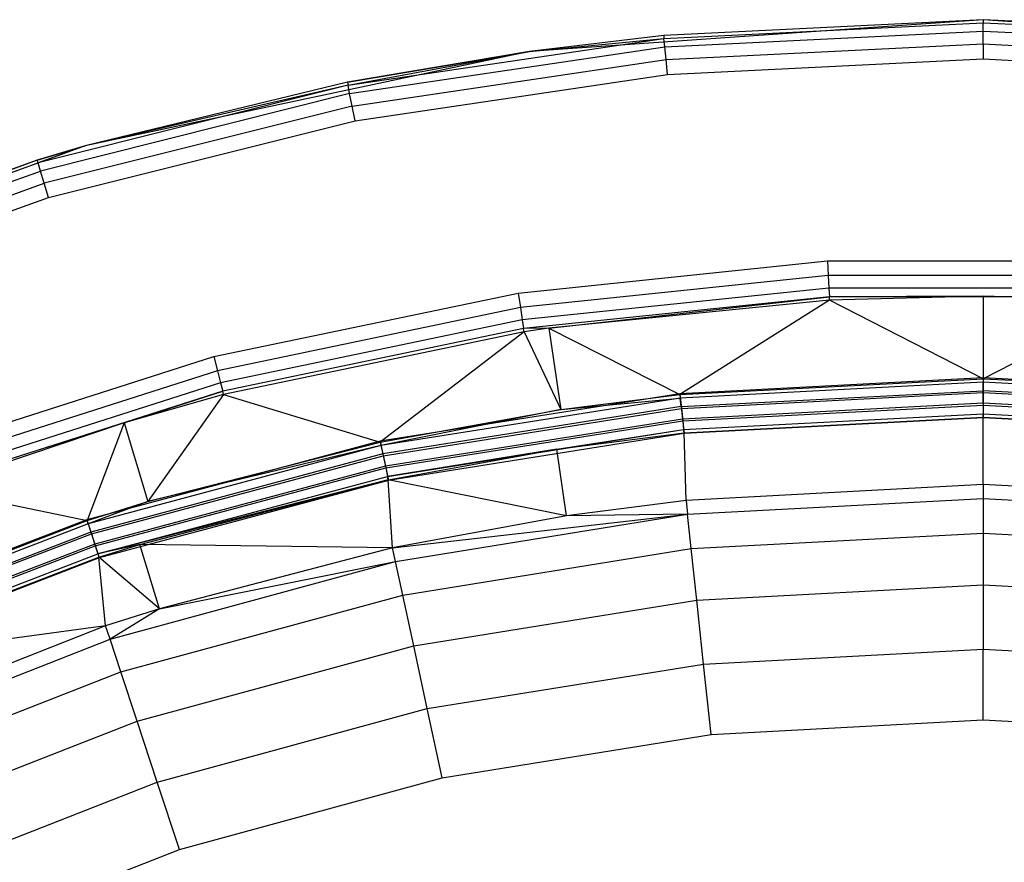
# Model space of a CAD drawing. Extents: x 0.04 to 8.34, y -4.15 to 4.15.
# Tile 22 of 34: x 2.96 to 4.22, y 3.08 to 4.15. Entities that reach past the tile are written whole.
import ezdxf

# ---------------------------------------------------------------- set-up
doc = ezdxf.new("R2010")
doc.units = 0
doc.header["$LTSCALE"] = 2.54
doc.layers.get('0').update_dxf_attribs({"color": 13, "linetype": 'CONTINUOUS'})

# ---------------------------------------------------------------- blocks, each defined once
blk = doc.blocks.new('MONOO_STL')
at = {"color": 0}
for p, q in [((4.1914, 4.15, 4.3853), (3.6138, 4.1096, 4.3853)), ((4.1914, 4.15, 4.3853), (3.6138, 4.1096, 4.3853)), ((4.1914, 4.15, 4.3853), (3.7846, 4.13, 4.3353)), ((4.1914, 4.15, 4.3353), (3.7846, 4.13, 4.3353)), ((4.1914, 4.15, 4.3853), (3.7846, 4.13, 4.3353)), ((4.1914, 4.15, 4.3353), (3.7846, 4.13, 4.3353)), ((3.785, 4.1262, 4.3162), (4.1914, 4.1462, 4.3162)), ((3.785, 4.1262, 4.3162), (4.1914, 4.1462, 4.3162)), ((4.7689, 4.1096, 4.3853), (4.1914, 4.15, 4.3853)), ((4.5981, 4.13, 4.3353), (4.1914, 4.15, 4.3853)), ((4.7689, 4.1096, 4.3853), (4.1914, 4.15, 4.3853)), ((4.5981, 4.13, 4.3353), (4.1914, 4.15, 4.3853)), ((4.5981, 4.13, 4.3353), (4.1914, 4.15, 4.3353)), ((4.1914, 4.15, 4.3353), (4.1914, 4.15, 4.3853)), ((4.1914, 4.15, 4.3353), (4.1914, 4.15, 4.3853)), ((4.1914, 4.15, 4.3353), (4.1914, 4.1462, 4.3162)), ((4.5981, 4.13, 4.3353), (4.1914, 4.15, 4.3353)), ((4.1914, 4.15, 4.3353), (4.1914, 4.1462, 4.3162)), ((4.1914, 4.1354, 4.2999), (4.1914, 4.1462, 4.3162)), ((4.1914, 4.1462, 4.3162), (4.5978, 4.1262, 4.3162)), ((4.1914, 4.1354, 4.2999), (4.1914, 4.1462, 4.3162)), ((4.1914, 4.1462, 4.3162), (4.5978, 4.1262, 4.3162)), ((3.3825, 4.0665, 4.3162), (3.785, 4.1262, 4.3162)), ((3.3825, 4.0665, 4.3162), (3.785, 4.1262, 4.3162)), ((3.7846, 4.13, 4.3353), (3.6138, 4.1096, 4.3853)), ((3.7846, 4.13, 4.3353), (3.6138, 4.1096, 4.3353)), ((3.7846, 4.13, 4.3353), (3.6138, 4.1096, 4.3853)), ((3.7846, 4.13, 4.3353), (3.6138, 4.1096, 4.3353)), ((3.6138, 4.1096, 4.3353), (3.785, 4.1262, 4.3162)), ((3.6138, 4.1096, 4.3353), (3.785, 4.1262, 4.3162)), ((3.7846, 4.13, 4.3353), (3.785, 4.1262, 4.3162)), ((3.7846, 4.13, 4.3353), (3.785, 4.1262, 4.3162)), ((3.786, 4.1154, 4.2999), (3.785, 4.1262, 4.3162)), ((3.786, 4.1154, 4.2999), (3.785, 4.1262, 4.3162)), ((3.786, 4.1154, 4.2999), (4.1914, 4.1354, 4.2999)), ((3.786, 4.1154, 4.2999), (4.1914, 4.1354, 4.2999)), ((4.1914, 4.1354, 4.2999), (4.5967, 4.1154, 4.2999)), ((4.1914, 4.1191, 4.2891), (4.1914, 4.1354, 4.2999)), ((4.1914, 4.1191, 4.2891), (4.1914, 4.1354, 4.2999)), ((4.1914, 4.1354, 4.2999), (4.5967, 4.1154, 4.2999)), ((3.3846, 4.0559, 4.2999), (3.786, 4.1154, 4.2999)), ((3.3846, 4.0559, 4.2999), (3.786, 4.1154, 4.2999)), ((3.7876, 4.0993, 4.2891), (3.786, 4.1154, 4.2999)), ((3.7876, 4.0993, 4.2891), (3.786, 4.1154, 4.2999)), ((3.7876, 4.0993, 4.2891), (4.1914, 4.1191, 4.2891)), ((3.7876, 4.0993, 4.2891), (4.1914, 4.1191, 4.2891)), ((4.1914, 4.1191, 4.2891), (4.1914, 4.1, 4.2853)), ((4.1914, 4.1191, 4.2891), (4.5951, 4.0993, 4.2891)), ((4.1914, 4.1191, 4.2891), (4.1914, 4.1, 4.2853)), ((4.1914, 4.1191, 4.2891), (4.5951, 4.0993, 4.2891)), ((3.6138, 4.1096, 4.3853), (3.0475, 3.9892, 4.3853)), ((3.6138, 4.1096, 4.3853), (3.0475, 3.9892, 4.3853)), ((3.6138, 4.1096, 4.3353), (3.3817, 4.0703, 4.3353)), ((3.3817, 4.0703, 4.3353), (3.6138, 4.1096, 4.3853)), ((3.3817, 4.0703, 4.3353), (3.6138, 4.1096, 4.3853)), ((3.6138, 4.1096, 4.3353), (3.3817, 4.0703, 4.3353)), ((3.3825, 4.0665, 4.3162), (3.6138, 4.1096, 4.3353)), ((3.3825, 4.0665, 4.3162), (3.6138, 4.1096, 4.3353)), ((3.6138, 4.1096, 4.3353), (3.6138, 4.1096, 4.3853)), ((3.6138, 4.1096, 4.3353), (3.6138, 4.1096, 4.3853)), ((3.3878, 4.04, 4.2891), (3.7876, 4.0993, 4.2891)), ((3.3878, 4.04, 4.2891), (3.7876, 4.0993, 4.2891)), ((3.7895, 4.0803, 4.2853), (3.7876, 4.0993, 4.2891)), ((3.7895, 4.0803, 4.2853), (3.7876, 4.0993, 4.2891)), ((3.7895, 4.0803, 4.2853), (4.1914, 4.1, 4.2853)), ((3.7895, 4.0803, 4.2853), (4.1914, 4.1, 4.2853)), ((4.1914, 4.1, 4.2853), (4.5932, 4.0803, 4.2853)), ((4.1914, 4.1, 4.2853), (4.5932, 4.0803, 4.2853)), ((3.3915, 4.0212, 4.2853), (3.7895, 4.0803, 4.2853)), ((3.3915, 4.0212, 4.2853), (3.7895, 4.0803, 4.2853)), ((3.3825, 4.0665, 4.3162), (2.9878, 3.9677, 4.3162)), ((3.3825, 4.0665, 4.3162), (2.9878, 3.9677, 4.3162)), ((3.3817, 4.0703, 4.3353), (3.0475, 3.9892, 4.3853)), ((3.3817, 4.0703, 4.3353), (3.0475, 3.9892, 4.3353)), ((3.3817, 4.0703, 4.3353), (3.0475, 3.9892, 4.3853)), ((3.3817, 4.0703, 4.3353), (3.0475, 3.9892, 4.3353)), ((3.3825, 4.0665, 4.3162), (3.0475, 3.9892, 4.3353)), ((3.3825, 4.0665, 4.3162), (3.0475, 3.9892, 4.3353)), ((3.3817, 4.0703, 4.3353), (3.3825, 4.0665, 4.3162)), ((3.3817, 4.0703, 4.3353), (3.3825, 4.0665, 4.3162)), ((3.3846, 4.0559, 4.2999), (3.3825, 4.0665, 4.3162)), ((3.3846, 4.0559, 4.2999), (3.3825, 4.0665, 4.3162)), ((3.3846, 4.0559, 4.2999), (2.9909, 3.9573, 4.2999)), ((3.3846, 4.0559, 4.2999), (2.9909, 3.9573, 4.2999)), ((3.3878, 4.04, 4.2891), (3.3846, 4.0559, 4.2999)), ((3.3878, 4.04, 4.2891), (3.3846, 4.0559, 4.2999)), ((3.3878, 4.04, 4.2891), (2.9956, 3.9418, 4.2891)), ((3.3878, 4.04, 4.2891), (2.9956, 3.9418, 4.2891)), ((3.3915, 4.0212, 4.2853), (3.3878, 4.04, 4.2891)), ((3.3915, 4.0212, 4.2853), (3.3878, 4.04, 4.2891)), ((3.0012, 3.9235, 4.2853), (3.3915, 4.0212, 4.2853)), ((3.0012, 3.9235, 4.2853), (3.3915, 4.0212, 4.2853)), ((3.0475, 3.9892, 4.3853), (2.5034, 3.7912, 4.3853)), ((3.0475, 3.9892, 4.3853), (2.5034, 3.7912, 4.3853)), ((3.0475, 3.9892, 4.3353), (2.9867, 3.9713, 4.3353)), ((2.9867, 3.9713, 4.3353), (3.0475, 3.9892, 4.3853)), ((2.9867, 3.9713, 4.3353), (3.0475, 3.9892, 4.3853)), ((3.0475, 3.9892, 4.3353), (2.9867, 3.9713, 4.3353)), ((3.0475, 3.9892, 4.3353), (2.9878, 3.9677, 4.3162)), ((3.0475, 3.9892, 4.3353), (2.9878, 3.9677, 4.3162)), ((3.0475, 3.9892, 4.3353), (3.0475, 3.9892, 4.3853)), ((3.0475, 3.9892, 4.3353), (3.0475, 3.9892, 4.3853)), ((2.9867, 3.9713, 4.3353), (2.5034, 3.7912, 4.3853)), ((2.9867, 3.9713, 4.3353), (2.5034, 3.7912, 4.3853)), ((2.9867, 3.9713, 4.3353), (2.6032, 3.8341, 4.3353)), ((2.9867, 3.9713, 4.3353), (2.6032, 3.8341, 4.3353)), ((2.6047, 3.8306, 4.3162), (2.9878, 3.9677, 4.3162)), ((2.6047, 3.8306, 4.3162), (2.9878, 3.9677, 4.3162)), ((2.9878, 3.9677, 4.3162), (2.9867, 3.9713, 4.3353)), ((2.9878, 3.9677, 4.3162), (2.9867, 3.9713, 4.3353)), ((2.9909, 3.9573, 4.2999), (2.9878, 3.9677, 4.3162)), ((2.9909, 3.9573, 4.2999), (2.9878, 3.9677, 4.3162)), ((2.6088, 3.8206, 4.2999), (2.9909, 3.9573, 4.2999)), ((2.6088, 3.8206, 4.2999), (2.9909, 3.9573, 4.2999)), ((2.9956, 3.9418, 4.2891), (2.9909, 3.9573, 4.2999)), ((2.9956, 3.9418, 4.2891), (2.9909, 3.9573, 4.2999)), ((2.615, 3.8056, 4.2891), (2.9956, 3.9418, 4.2891)), ((2.615, 3.8056, 4.2891), (2.9956, 3.9418, 4.2891)), ((3.0012, 3.9235, 4.2853), (2.9956, 3.9418, 4.2891)), ((3.0012, 3.9235, 4.2853), (2.9956, 3.9418, 4.2891)), ((2.6224, 3.7879, 4.2853), (3.0012, 3.9235, 4.2853)), ((2.6224, 3.7879, 4.2853), (3.0012, 3.9235, 4.2853)), ((3.5992, 3.802, 4.3853), (3.9933, 3.8428, 4.3853)), ((3.5992, 3.802, 4.3853), (3.9933, 3.8428, 4.3853)), ((3.9933, 3.8428, 4.3853), (4.3894, 3.8428, 4.3853)), ((3.9933, 3.8428, 4.3853), (4.3894, 3.8428, 4.3853)), ((3.9933, 3.8428, 4.3853), (3.9942, 3.8242, 4.3889)), ((3.9933, 3.8428, 4.3853), (3.9942, 3.8242, 4.3889)), ((3.9942, 3.8242, 4.3889), (3.6021, 3.7836, 4.3889)), ((3.9942, 3.8242, 4.3889), (3.6021, 3.7836, 4.3889)), ((4.3885, 3.8242, 4.3889), (3.9942, 3.8242, 4.3889)), ((3.9942, 3.8242, 4.3889), (3.9951, 3.8082, 4.3992)), ((3.9942, 3.8242, 4.3889), (3.9951, 3.8082, 4.3992)), ((4.3885, 3.8242, 4.3889), (3.9942, 3.8242, 4.3889)), ((3.2114, 3.721, 4.3853), (3.5992, 3.802, 4.3853)), ((3.2114, 3.721, 4.3853), (3.5992, 3.802, 4.3853)), ((3.5992, 3.802, 4.3853), (3.6021, 3.7836, 4.3889)), ((3.5992, 3.802, 4.3853), (3.6021, 3.7836, 4.3889)), ((3.9951, 3.8082, 4.3992), (3.6045, 3.7679, 4.3992)), ((3.9951, 3.8082, 4.3992), (3.6045, 3.7679, 4.3992)), ((4.3877, 3.8082, 4.3992), (3.9951, 3.8082, 4.3992)), ((3.9951, 3.8082, 4.3992), (3.9956, 3.7973, 4.4147)), ((3.9951, 3.8082, 4.3992), (3.9956, 3.7973, 4.4147)), ((4.3877, 3.8082, 4.3992), (3.9951, 3.8082, 4.3992)), ((3.9956, 3.7973, 4.4147), (3.6062, 3.757, 4.4147)), ((3.9956, 3.7973, 4.4147), (3.6062, 3.757, 4.4147)), ((3.6384, 3.7574, 4.4331), (3.9956, 3.7973, 4.4147)), ((3.6384, 3.7574, 4.4331), (3.9956, 3.7973, 4.4147)), ((3.9958, 3.7929, 4.4331), (3.6384, 3.7574, 4.4331)), ((3.9958, 3.7929, 4.4331), (3.6384, 3.7574, 4.4331)), ((3.9958, 3.7929, 4.4331), (3.8053, 3.6727, 6.8375)), ((3.9958, 3.7929, 4.4331), (3.8053, 3.6727, 6.8375)), ((4.1914, 3.7979, 4.4331), (3.9956, 3.7973, 4.4147)), ((4.1914, 3.7979, 4.4331), (3.9956, 3.7973, 4.4147)), ((3.9958, 3.7929, 4.4331), (3.9956, 3.7973, 4.4147)), ((3.9958, 3.7929, 4.4331), (3.9956, 3.7973, 4.4147)), ((4.3871, 3.7973, 4.4147), (3.9956, 3.7973, 4.4147)), ((4.3871, 3.7973, 4.4147), (3.9956, 3.7973, 4.4147)), ((4.1914, 3.7979, 4.4331), (3.9958, 3.7929, 4.4331)), ((4.1914, 3.7979, 4.4331), (3.9958, 3.7929, 4.4331)), ((4.1914, 3.6929, 6.8375), (3.9958, 3.7929, 4.4331)), ((4.1914, 3.6929, 6.8375), (3.9958, 3.7929, 4.4331)), ((4.3869, 3.7929, 4.4331), (4.1914, 3.7979, 4.4331)), ((4.1914, 3.7979, 4.4331), (4.1914, 3.6929, 6.8375)), ((4.1914, 3.7979, 4.4331), (4.1914, 3.6929, 6.8375)), ((4.1914, 3.7979, 4.4331), (4.3871, 3.7973, 4.4147)), ((4.1914, 3.7979, 4.4331), (4.3871, 3.7973, 4.4147)), ((4.3869, 3.7929, 4.4331), (4.1914, 3.7979, 4.4331)), ((4.3869, 3.7929, 4.4331), (4.1914, 3.6929, 6.8375)), ((4.3869, 3.7929, 4.4331), (4.1914, 3.6929, 6.8375)), ((3.6021, 3.7836, 4.3889), (3.2162, 3.703, 4.3889)), ((3.6021, 3.7836, 4.3889), (3.2162, 3.703, 4.3889)), ((3.6021, 3.7836, 4.3889), (3.6045, 3.7679, 4.3992)), ((3.6021, 3.7836, 4.3889), (3.6045, 3.7679, 4.3992)), ((3.6045, 3.7679, 4.3992), (3.2202, 3.6876, 4.3992)), ((3.6045, 3.7679, 4.3992), (3.2202, 3.6876, 4.3992)), ((3.6045, 3.7679, 4.3992), (3.6062, 3.757, 4.4147)), ((3.6045, 3.7679, 4.3992), (3.6062, 3.757, 4.4147)), ((3.6062, 3.757, 4.4147), (3.223, 3.677, 4.4147)), ((3.6062, 3.757, 4.4147), (3.223, 3.677, 4.4147)), ((3.6069, 3.7527, 4.4331), (3.2241, 3.6727, 4.4331)), ((3.6069, 3.7527, 4.4331), (3.2241, 3.6727, 4.4331)), ((3.6069, 3.7527, 4.4331), (3.4236, 3.6122, 6.8375)), ((3.6069, 3.7527, 4.4331), (3.4236, 3.6122, 6.8375)), ((3.6384, 3.7574, 4.4331), (3.6062, 3.757, 4.4147)), ((3.6384, 3.7574, 4.4331), (3.6062, 3.757, 4.4147)), ((3.6069, 3.7527, 4.4331), (3.6062, 3.757, 4.4147)), ((3.6069, 3.7527, 4.4331), (3.6062, 3.757, 4.4147)), ((3.6384, 3.7574, 4.4331), (3.6069, 3.7527, 4.4331)), ((3.6384, 3.7574, 4.4331), (3.6069, 3.7527, 4.4331)), ((3.6069, 3.7527, 4.4331), (3.6537, 3.6536, 6.8375)), ((3.6069, 3.7527, 4.4331), (3.6537, 3.6536, 6.8375)), ((3.6384, 3.7574, 4.4331), (3.8053, 3.6727, 6.8375)), ((3.6384, 3.7574, 4.4331), (3.8053, 3.6727, 6.8375)), ((3.6384, 3.7574, 4.4331), (3.6537, 3.6536, 6.8375)), ((3.6384, 3.7574, 4.4331), (3.6537, 3.6536, 6.8375)), ((2.834, 3.6005, 4.3853), (3.2114, 3.721, 4.3853)), ((2.834, 3.6005, 4.3853), (3.2114, 3.721, 4.3853)), ((3.2114, 3.721, 4.3853), (3.2162, 3.703, 4.3889)), ((3.2114, 3.721, 4.3853), (3.2162, 3.703, 4.3889)), ((3.2162, 3.703, 4.3889), (2.8406, 3.5831, 4.3889)), ((3.2162, 3.703, 4.3889), (2.8406, 3.5831, 4.3889)), ((3.2162, 3.703, 4.3889), (3.2202, 3.6876, 4.3992)), ((3.2162, 3.703, 4.3889), (3.2202, 3.6876, 4.3992)), ((3.2202, 3.6876, 4.3992), (2.8462, 3.5682, 4.3992)), ((3.2202, 3.6876, 4.3992), (2.8462, 3.5682, 4.3992)), ((3.2202, 3.6876, 4.3992), (3.223, 3.677, 4.4147)), ((3.2202, 3.6876, 4.3992), (3.223, 3.677, 4.4147)), ((4.1914, 3.6939, 4.2853), (3.8052, 3.6736, 4.2853)), ((4.1914, 3.6939, 4.2853), (3.8052, 3.6736, 4.2853)), ((3.8053, 3.6727, 6.8375), (4.1914, 3.6929, 6.8375)), ((3.8053, 3.6727, 6.8375), (4.1914, 3.6929, 6.8375)), ((4.1914, 3.6885, 6.8559), (3.8058, 3.6683, 6.8559)), ((4.1914, 3.6885, 6.8559), (3.8058, 3.6683, 6.8559)), ((4.5775, 3.6736, 4.2853), (4.1914, 3.6939, 4.2853)), ((4.1914, 3.6939, 4.2853), (4.1914, 3.6752, 4.2889)), ((4.5775, 3.6736, 4.2853), (4.1914, 3.6939, 4.2853)), ((4.1914, 3.6939, 4.2853), (4.1914, 3.6752, 4.2889)), ((4.1914, 3.6929, 6.8375), (4.5774, 3.6727, 6.8375)), ((4.1914, 3.6929, 6.8375), (4.5774, 3.6727, 6.8375)), ((4.1914, 3.6929, 6.8375), (4.1914, 3.6885, 6.8559)), ((4.1914, 3.6929, 6.8375), (4.1914, 3.6885, 6.8559)), ((4.1914, 3.6776, 6.8714), (4.1914, 3.6885, 6.8559)), ((4.5769, 3.6683, 6.8559), (4.1914, 3.6885, 6.8559)), ((4.1914, 3.6776, 6.8714), (4.1914, 3.6885, 6.8559)), ((4.5769, 3.6683, 6.8559), (4.1914, 3.6885, 6.8559)), ((3.223, 3.677, 4.4147), (2.8501, 3.5579, 4.4147)), ((3.223, 3.677, 4.4147), (2.8501, 3.5579, 4.4147)), ((3.0972, 3.6369, 4.4331), (3.223, 3.677, 4.4147)), ((3.0972, 3.6369, 4.4331), (3.223, 3.677, 4.4147)), ((3.2241, 3.6727, 4.4331), (3.223, 3.677, 4.4147)), ((3.2241, 3.6727, 4.4331), (3.223, 3.677, 4.4147)), ((3.8069, 3.6574, 6.8714), (4.1914, 3.6776, 6.8714)), ((3.8069, 3.6574, 6.8714), (4.1914, 3.6776, 6.8714)), ((3.8072, 3.6551, 4.2889), (4.1914, 3.6752, 4.2889)), ((3.8072, 3.6551, 4.2889), (4.1914, 3.6752, 4.2889)), ((4.1914, 3.6616, 6.8817), (4.1914, 3.6776, 6.8714)), ((4.5758, 3.6574, 6.8714), (4.1914, 3.6776, 6.8714)), ((4.1914, 3.6616, 6.8817), (4.1914, 3.6776, 6.8714)), ((4.5758, 3.6574, 6.8714), (4.1914, 3.6776, 6.8714)), ((4.1914, 3.6752, 4.2889), (4.1914, 3.6593, 4.2992)), ((4.1914, 3.6752, 4.2889), (4.5755, 3.6551, 4.2889)), ((4.1914, 3.6752, 4.2889), (4.1914, 3.6593, 4.2992)), ((4.1914, 3.6752, 4.2889), (4.5755, 3.6551, 4.2889)), ((3.2241, 3.6727, 4.4331), (3.0972, 3.6369, 4.4331)), ((3.2241, 3.6727, 4.4331), (3.0972, 3.6369, 4.4331)), ((3.2241, 3.6727, 4.4331), (3.1274, 3.5364, 6.8375)), ((3.2241, 3.6727, 4.4331), (3.1274, 3.5364, 6.8375)), ((3.2241, 3.6727, 4.4331), (3.4236, 3.6122, 6.8375)), ((3.2241, 3.6727, 4.4331), (3.4236, 3.6122, 6.8375)), ((3.8052, 3.6736, 4.2853), (3.4234, 3.6132, 4.2853)), ((3.8052, 3.6736, 4.2853), (3.4234, 3.6132, 4.2853)), ((3.8058, 3.6683, 6.8559), (3.4245, 3.6079, 6.8559)), ((3.8058, 3.6683, 6.8559), (3.4245, 3.6079, 6.8559)), ((3.6537, 3.6536, 6.8375), (3.8053, 3.6727, 6.8375)), ((3.6537, 3.6536, 6.8375), (3.8053, 3.6727, 6.8375)), ((3.6537, 3.6536, 6.8375), (3.8058, 3.6683, 6.8559)), ((3.6537, 3.6536, 6.8375), (3.8058, 3.6683, 6.8559)), ((3.8052, 3.6736, 4.2853), (3.8072, 3.6551, 4.2889)), ((3.8052, 3.6736, 4.2853), (3.8072, 3.6551, 4.2889)), ((3.8053, 3.6727, 6.8375), (3.8058, 3.6683, 6.8559)), ((3.8053, 3.6727, 6.8375), (3.8058, 3.6683, 6.8559)), ((3.8069, 3.6574, 6.8714), (3.8058, 3.6683, 6.8559)), ((3.8069, 3.6574, 6.8714), (3.8058, 3.6683, 6.8559)), ((3.4236, 3.6122, 6.8375), (3.6537, 3.6536, 6.8375)), ((3.4236, 3.6122, 6.8375), (3.6537, 3.6536, 6.8375)), ((3.6537, 3.6536, 6.8375), (3.4245, 3.6079, 6.8559)), ((3.6537, 3.6536, 6.8375), (3.4245, 3.6079, 6.8559)), ((3.8069, 3.6574, 6.8714), (3.4267, 3.5972, 6.8714)), ((3.8069, 3.6574, 6.8714), (3.4267, 3.5972, 6.8714)), ((3.4272, 3.5949, 4.2889), (3.8072, 3.6551, 4.2889)), ((3.4272, 3.5949, 4.2889), (3.8072, 3.6551, 4.2889)), ((3.8069, 3.6574, 6.8714), (3.8086, 3.6416, 6.8817)), ((3.8069, 3.6574, 6.8714), (3.8086, 3.6416, 6.8817)), ((3.8072, 3.6551, 4.2889), (3.8089, 3.6393, 4.2992)), ((3.8072, 3.6551, 4.2889), (3.8089, 3.6393, 4.2992)), ((4.1914, 3.6616, 6.8817), (3.8086, 3.6416, 6.8817)), ((4.1914, 3.6616, 6.8817), (3.8086, 3.6416, 6.8817)), ((3.8089, 3.6393, 4.2992), (4.1914, 3.6593, 4.2992)), ((3.8089, 3.6393, 4.2992), (4.1914, 3.6593, 4.2992)), ((4.1914, 3.6616, 6.8817), (4.1914, 3.643, 6.8853)), ((4.5741, 3.6416, 6.8817), (4.1914, 3.6616, 6.8817)), ((4.1914, 3.6616, 6.8817), (4.1914, 3.643, 6.8853)), ((4.5741, 3.6416, 6.8817), (4.1914, 3.6616, 6.8817)), ((4.1914, 3.6593, 4.2992), (4.1914, 3.6483, 4.3147)), ((4.1914, 3.6593, 4.2992), (4.5739, 3.6393, 4.2992)), ((4.1914, 3.6593, 4.2992), (4.1914, 3.6483, 4.3147)), ((4.1914, 3.6593, 4.2992), (4.5739, 3.6393, 4.2992)), ((3.8086, 3.6416, 6.8817), (3.4301, 3.5816, 6.8817)), ((3.8086, 3.6416, 6.8817), (3.4301, 3.5816, 6.8817)), ((3.4305, 3.5793, 4.2992), (3.8089, 3.6393, 4.2992)), ((3.4305, 3.5793, 4.2992), (3.8089, 3.6393, 4.2992)), ((3.8086, 3.6416, 6.8817), (3.8106, 3.623, 6.8853)), ((3.8086, 3.6416, 6.8817), (3.8106, 3.623, 6.8853)), ((3.8089, 3.6393, 4.2992), (3.81, 3.6283, 4.3147)), ((3.8089, 3.6393, 4.2992), (3.81, 3.6283, 4.3147)), ((3.81, 3.6283, 4.3147), (4.1914, 3.6483, 4.3147)), ((3.81, 3.6283, 4.3147), (4.1914, 3.6483, 4.3147)), ((3.8105, 3.624, 4.3331), (4.1914, 3.6439, 4.3331)), ((3.8105, 3.624, 4.3331), (4.1914, 3.6439, 4.3331)), ((4.1914, 3.643, 6.8853), (3.8106, 3.623, 6.8853)), ((4.1914, 3.643, 6.8853), (3.8106, 3.623, 6.8853)), ((4.1914, 3.6439, 4.3331), (4.1914, 3.6483, 4.3147)), ((4.1914, 3.6483, 4.3147), (4.5727, 3.6283, 4.3147)), ((4.1914, 3.6439, 4.3331), (4.1914, 3.6483, 4.3147)), ((4.1914, 3.6483, 4.3147), (4.5727, 3.6283, 4.3147)), ((4.1914, 3.5581, 6.2984), (4.1914, 3.6439, 4.3331)), ((4.1914, 3.6439, 4.3331), (4.5722, 3.624, 4.3331)), ((4.1914, 3.5581, 6.2984), (4.1914, 3.6439, 4.3331)), ((4.1914, 3.6439, 4.3331), (4.5722, 3.624, 4.3331)), ((4.5722, 3.623, 6.8853), (4.1914, 3.643, 6.8853)), ((4.5722, 3.623, 6.8853), (4.1914, 3.643, 6.8853)), ((3.0972, 3.6369, 4.4331), (2.8501, 3.5579, 4.4147)), ((3.0972, 3.6369, 4.4331), (2.8501, 3.5579, 4.4147)), ((3.0972, 3.6369, 4.4331), (2.8516, 3.5538, 4.4331)), ((3.0972, 3.6369, 4.4331), (2.8516, 3.5538, 4.4331)), ((3.0972, 3.6369, 4.4331), (3.0502, 3.5122, 6.8375)), ((3.0972, 3.6369, 4.4331), (3.0502, 3.5122, 6.8375)), ((3.0972, 3.6369, 4.4331), (3.1274, 3.5364, 6.8375)), ((3.0972, 3.6369, 4.4331), (3.1274, 3.5364, 6.8375)), ((3.4328, 3.5686, 4.3147), (3.81, 3.6283, 4.3147)), ((3.4328, 3.5686, 4.3147), (3.81, 3.6283, 4.3147)), ((3.6483, 3.6032, 4.3331), (3.81, 3.6283, 4.3147)), ((3.6483, 3.6032, 4.3331), (3.81, 3.6283, 4.3147)), ((3.8105, 3.624, 4.3331), (3.81, 3.6283, 4.3147)), ((3.8105, 3.624, 4.3331), (3.81, 3.6283, 4.3147)), ((3.4234, 3.6132, 4.2853), (3.0499, 3.5131, 4.2853)), ((3.4234, 3.6132, 4.2853), (3.0499, 3.5131, 4.2853)), ((3.1274, 3.5364, 6.8375), (3.4236, 3.6122, 6.8375)), ((3.1274, 3.5364, 6.8375), (3.4236, 3.6122, 6.8375)), ((3.4234, 3.6132, 4.2853), (3.4272, 3.5949, 4.2889)), ((3.4234, 3.6132, 4.2853), (3.4272, 3.5949, 4.2889)), ((3.4236, 3.6122, 6.8375), (3.4245, 3.6079, 6.8559)), ((3.4236, 3.6122, 6.8375), (3.4245, 3.6079, 6.8559)), ((3.8106, 3.623, 6.8853), (3.4339, 3.5634, 6.8853)), ((3.8106, 3.623, 6.8853), (3.4339, 3.5634, 6.8853)), ((3.6483, 3.6032, 4.3331), (3.8105, 3.624, 4.3331)), ((3.6483, 3.6032, 4.3331), (3.8105, 3.624, 4.3331)), ((3.8132, 3.538, 6.2984), (3.8105, 3.624, 4.3331)), ((3.8132, 3.538, 6.2984), (3.8105, 3.624, 4.3331)), ((3.4245, 3.6079, 6.8559), (3.0515, 3.508, 6.8559)), ((3.4245, 3.6079, 6.8559), (3.0515, 3.508, 6.8559)), ((3.4245, 3.6079, 6.8559), (3.1274, 3.5364, 6.8375)), ((3.4245, 3.6079, 6.8559), (3.1274, 3.5364, 6.8375)), ((3.4245, 3.6079, 6.8559), (3.4267, 3.5972, 6.8714)), ((3.4245, 3.6079, 6.8559), (3.4267, 3.5972, 6.8714)), ((3.6483, 3.6032, 4.3331), (3.4328, 3.5686, 4.3147)), ((3.6483, 3.6032, 4.3331), (3.4328, 3.5686, 4.3147)), ((3.4337, 3.5643, 4.3331), (3.6483, 3.6032, 4.3331)), ((3.4337, 3.5643, 4.3331), (3.6483, 3.6032, 4.3331)), ((3.661, 3.5184, 6.2984), (3.6483, 3.6032, 4.3331)), ((3.661, 3.5184, 6.2984), (3.6483, 3.6032, 4.3331)), ((3.4267, 3.5972, 6.8714), (3.0549, 3.4976, 6.8714)), ((3.4267, 3.5972, 6.8714), (3.0549, 3.4976, 6.8714)), ((3.0556, 3.4954, 4.2889), (3.4272, 3.5949, 4.2889)), ((3.0556, 3.4954, 4.2889), (3.4272, 3.5949, 4.2889)), ((3.4267, 3.5972, 6.8714), (3.4301, 3.5816, 6.8817)), ((3.4267, 3.5972, 6.8714), (3.4301, 3.5816, 6.8817)), ((3.4272, 3.5949, 4.2889), (3.4305, 3.5793, 4.2992)), ((3.4272, 3.5949, 4.2889), (3.4305, 3.5793, 4.2992)), ((3.4301, 3.5816, 6.8817), (3.0599, 3.4824, 6.8817)), ((3.4301, 3.5816, 6.8817), (3.0599, 3.4824, 6.8817)), ((3.0606, 3.4802, 4.2992), (3.4305, 3.5793, 4.2992)), ((3.0606, 3.4802, 4.2992), (3.4305, 3.5793, 4.2992)), ((3.4301, 3.5816, 6.8817), (3.4339, 3.5634, 6.8853)), ((3.4301, 3.5816, 6.8817), (3.4339, 3.5634, 6.8853)), ((3.4305, 3.5793, 4.2992), (3.4328, 3.5686, 4.3147)), ((3.4305, 3.5793, 4.2992), (3.4328, 3.5686, 4.3147)), ((3.064, 3.4698, 4.3147), (3.4328, 3.5686, 4.3147)), ((3.064, 3.4698, 4.3147), (3.4328, 3.5686, 4.3147)), ((3.4337, 3.5643, 4.3331), (3.064, 3.4698, 4.3147)), ((3.4337, 3.5643, 4.3331), (3.064, 3.4698, 4.3147)), ((3.4339, 3.5634, 6.8853), (3.0656, 3.4647, 6.8853)), ((3.4339, 3.5634, 6.8853), (3.0656, 3.4647, 6.8853)), ((3.1173, 3.482, 4.3331), (3.4337, 3.5643, 4.3331)), ((3.1173, 3.482, 4.3331), (3.4337, 3.5643, 4.3331)), ((3.4337, 3.5643, 4.3331), (3.4328, 3.5686, 4.3147)), ((3.4337, 3.5643, 4.3331), (3.4328, 3.5686, 4.3147)), ((3.661, 3.5184, 6.2984), (3.4337, 3.5643, 4.3331)), ((3.661, 3.5184, 6.2984), (3.4337, 3.5643, 4.3331)), ((3.4392, 3.4777, 6.2984), (3.4337, 3.5643, 4.3331)), ((3.4392, 3.4777, 6.2984), (3.4337, 3.5643, 4.3331)), ((2.8516, 3.5538, 4.4331), (3.0502, 3.5122, 6.8375)), ((2.8516, 3.5538, 4.4331), (3.0502, 3.5122, 6.8375)), ((4.1914, 3.5581, 6.2984), (3.8132, 3.538, 6.2984)), ((4.1914, 3.5581, 6.2984), (3.8132, 3.538, 6.2984)), ((4.5696, 3.538, 6.2984), (4.1914, 3.5581, 6.2984)), ((4.1914, 3.5581, 6.2984), (4.1914, 3.5403, 6.3879)), ((4.1914, 3.5581, 6.2984), (4.1914, 3.5403, 6.3879)), ((4.5696, 3.538, 6.2984), (4.1914, 3.5581, 6.2984)), ((3.8132, 3.538, 6.2984), (3.661, 3.5184, 6.2984)), ((3.8132, 3.538, 6.2984), (3.661, 3.5184, 6.2984)), ((3.8132, 3.538, 6.2984), (3.815, 3.5203, 6.3879)), ((3.8132, 3.538, 6.2984), (3.815, 3.5203, 6.3879)), ((3.815, 3.5203, 6.3879), (4.1914, 3.5403, 6.3879)), ((3.815, 3.5203, 6.3879), (4.1914, 3.5403, 6.3879)), ((4.1914, 3.5403, 6.3879), (4.1914, 3.4964, 6.4679)), ((4.1914, 3.5403, 6.3879), (4.1914, 3.4964, 6.4679)), ((4.1914, 3.5403, 6.3879), (4.5677, 3.5203, 6.3879)), ((4.1914, 3.5403, 6.3879), (4.5677, 3.5203, 6.3879)), ((3.0502, 3.5122, 6.8375), (3.1274, 3.5364, 6.8375)), ((3.0502, 3.5122, 6.8375), (3.1274, 3.5364, 6.8375)), ((3.1274, 3.5364, 6.8375), (3.0515, 3.508, 6.8559)), ((3.1274, 3.5364, 6.8375), (3.0515, 3.508, 6.8559)), ((3.0499, 3.5131, 4.2853), (2.6889, 3.3745, 4.2853)), ((3.0499, 3.5131, 4.2853), (2.6889, 3.3745, 4.2853)), ((2.6893, 3.3737, 6.8375), (3.0502, 3.5122, 6.8375)), ((2.6893, 3.3737, 6.8375), (3.0502, 3.5122, 6.8375)), ((3.0499, 3.5131, 4.2853), (3.0556, 3.4954, 4.2889)), ((3.0499, 3.5131, 4.2853), (3.0556, 3.4954, 4.2889)), ((3.0515, 3.508, 6.8559), (3.0502, 3.5122, 6.8375)), ((3.0515, 3.508, 6.8559), (3.0502, 3.5122, 6.8375)), ((3.4392, 3.4777, 6.2984), (3.815, 3.5203, 6.3879)), ((3.4392, 3.4777, 6.2984), (3.815, 3.5203, 6.3879)), ((3.661, 3.5184, 6.2984), (3.4392, 3.4777, 6.2984)), ((3.661, 3.5184, 6.2984), (3.4392, 3.4777, 6.2984)), ((3.443, 3.4603, 6.3879), (3.815, 3.5203, 6.3879)), ((3.443, 3.4603, 6.3879), (3.815, 3.5203, 6.3879)), ((3.815, 3.5203, 6.3879), (3.661, 3.5184, 6.2984)), ((3.815, 3.5203, 6.3879), (3.661, 3.5184, 6.2984)), ((3.8197, 3.4766, 6.4679), (3.815, 3.5203, 6.3879)), ((3.8197, 3.4766, 6.4679), (3.815, 3.5203, 6.3879)), ((3.0515, 3.508, 6.8559), (2.6911, 3.3696, 6.8559)), ((3.0515, 3.508, 6.8559), (2.6911, 3.3696, 6.8559)), ((3.0515, 3.508, 6.8559), (3.0549, 3.4976, 6.8714)), ((3.0515, 3.508, 6.8559), (3.0549, 3.4976, 6.8714)), ((3.0549, 3.4976, 6.8714), (2.6956, 3.3596, 6.8714)), ((3.0549, 3.4976, 6.8714), (2.6956, 3.3596, 6.8714)), ((2.6965, 3.3575, 4.2889), (3.0556, 3.4954, 4.2889)), ((2.6965, 3.3575, 4.2889), (3.0556, 3.4954, 4.2889)), ((3.0549, 3.4976, 6.8714), (3.0599, 3.4824, 6.8817)), ((3.0549, 3.4976, 6.8714), (3.0599, 3.4824, 6.8817)), ((3.0556, 3.4954, 4.2889), (3.0606, 3.4802, 4.2992)), ((3.0556, 3.4954, 4.2889), (3.0606, 3.4802, 4.2992)), ((3.8197, 3.4766, 6.4679), (4.1914, 3.4964, 6.4679)), ((3.8197, 3.4766, 6.4679), (4.1914, 3.4964, 6.4679)), ((4.1914, 3.4964, 6.4679), (4.1914, 3.4305, 6.531)), ((4.1914, 3.4964, 6.4679), (4.1914, 3.4305, 6.531)), ((4.1914, 3.4964, 6.4679), (4.563, 3.4766, 6.4679)), ((4.1914, 3.4964, 6.4679), (4.563, 3.4766, 6.4679)), ((3.0599, 3.4824, 6.8817), (2.702, 3.345, 6.8817)), ((3.0599, 3.4824, 6.8817), (2.702, 3.345, 6.8817)), ((2.703, 3.3429, 4.2992), (3.0606, 3.4802, 4.2992)), ((2.703, 3.3429, 4.2992), (3.0606, 3.4802, 4.2992)), ((3.0599, 3.4824, 6.8817), (3.0656, 3.4647, 6.8853)), ((3.0599, 3.4824, 6.8817), (3.0656, 3.4647, 6.8853)), ((3.0606, 3.4802, 4.2992), (3.064, 3.4698, 4.3147)), ((3.0606, 3.4802, 4.2992), (3.064, 3.4698, 4.3147)), ((3.1173, 3.482, 4.3331), (3.064, 3.4698, 4.3147)), ((3.1173, 3.482, 4.3331), (3.064, 3.4698, 4.3147)), ((3.0653, 3.4656, 4.3331), (3.1173, 3.482, 4.3331)), ((3.0653, 3.4656, 4.3331), (3.1173, 3.482, 4.3331)), ((3.4392, 3.4777, 6.2984), (3.1173, 3.482, 4.3331)), ((3.4392, 3.4777, 6.2984), (3.1173, 3.482, 4.3331)), ((3.1426, 3.4, 6.2984), (3.1173, 3.482, 4.3331)), ((3.1426, 3.4, 6.2984), (3.1173, 3.482, 4.3331)), ((3.4392, 3.4777, 6.2984), (3.1426, 3.4, 6.2984)), ((3.4392, 3.4777, 6.2984), (3.1426, 3.4, 6.2984)), ((3.443, 3.4603, 6.3879), (3.4392, 3.4777, 6.2984)), ((3.443, 3.4603, 6.3879), (3.4392, 3.4777, 6.2984)), ((3.4523, 3.4174, 6.4679), (3.8197, 3.4766, 6.4679)), ((3.4523, 3.4174, 6.4679), (3.8197, 3.4766, 6.4679)), ((3.8267, 3.411, 6.531), (3.8197, 3.4766, 6.4679)), ((3.8267, 3.411, 6.531), (3.8197, 3.4766, 6.4679)), ((2.7074, 3.3329, 4.3147), (3.064, 3.4698, 4.3147)), ((2.7074, 3.3329, 4.3147), (3.064, 3.4698, 4.3147)), ((2.7092, 3.3289, 4.3331), (3.0653, 3.4656, 4.3331)), ((2.7092, 3.3289, 4.3331), (3.0653, 3.4656, 4.3331)), ((3.0656, 3.4647, 6.8853), (2.7096, 3.328, 6.8853)), ((3.0656, 3.4647, 6.8853), (2.7096, 3.328, 6.8853)), ((3.064, 3.4698, 4.3147), (3.0653, 3.4656, 4.3331)), ((3.064, 3.4698, 4.3147), (3.0653, 3.4656, 4.3331)), ((3.1426, 3.4, 6.2984), (3.0653, 3.4656, 4.3331)), ((3.1426, 3.4, 6.2984), (3.0653, 3.4656, 4.3331)), ((3.0738, 3.3781, 6.2984), (3.0653, 3.4656, 4.3331)), ((3.0738, 3.3781, 6.2984), (3.0653, 3.4656, 4.3331)), ((3.0794, 3.3612, 6.3879), (3.443, 3.4603, 6.3879)), ((3.0794, 3.3612, 6.3879), (3.443, 3.4603, 6.3879)), ((3.1426, 3.4, 6.2984), (3.443, 3.4603, 6.3879)), ((3.1426, 3.4, 6.2984), (3.443, 3.4603, 6.3879)), ((3.4523, 3.4174, 6.4679), (3.443, 3.4603, 6.3879)), ((3.4523, 3.4174, 6.4679), (3.443, 3.4603, 6.3879)), ((3.8267, 3.411, 6.531), (4.1914, 3.4305, 6.531)), ((3.8267, 3.411, 6.531), (4.1914, 3.4305, 6.531)), ((4.1914, 3.4305, 6.531), (4.1914, 3.3486, 6.5714)), ((4.1914, 3.4305, 6.531), (4.1914, 3.3486, 6.5714)), ((4.1914, 3.4305, 6.531), (4.556, 3.411, 6.531)), ((4.1914, 3.4305, 6.531), (4.556, 3.411, 6.531)), ((3.0932, 3.3195, 6.4679), (3.4523, 3.4174, 6.4679)), ((3.0932, 3.3195, 6.4679), (3.4523, 3.4174, 6.4679)), ((3.4662, 3.353, 6.531), (3.4523, 3.4174, 6.4679)), ((3.4662, 3.353, 6.531), (3.4523, 3.4174, 6.4679)), ((3.1426, 3.4, 6.2984), (3.0738, 3.3781, 6.2984)), ((3.1426, 3.4, 6.2984), (3.0738, 3.3781, 6.2984)), ((3.1426, 3.4, 6.2984), (3.0794, 3.3612, 6.3879)), ((3.1426, 3.4, 6.2984), (3.0794, 3.3612, 6.3879)), ((3.4662, 3.353, 6.531), (3.8267, 3.411, 6.531)), ((3.4662, 3.353, 6.531), (3.8267, 3.411, 6.531)), ((3.8354, 3.3296, 6.5714), (3.8267, 3.411, 6.531)), ((3.8354, 3.3296, 6.5714), (3.8267, 3.411, 6.531)), ((3.0738, 3.3781, 6.2984), (2.7092, 3.3289, 4.3331)), ((3.0738, 3.3781, 6.2984), (2.7092, 3.3289, 4.3331)), ((3.0738, 3.3781, 6.2984), (2.7211, 3.2401, 6.2984)), ((3.0738, 3.3781, 6.2984), (2.7211, 3.2401, 6.2984)), ((3.0794, 3.3612, 6.3879), (3.0738, 3.3781, 6.2984)), ((3.0794, 3.3612, 6.3879), (3.0738, 3.3781, 6.2984)), ((2.7285, 3.2239, 6.3879), (3.0794, 3.3612, 6.3879)), ((2.7285, 3.2239, 6.3879), (3.0794, 3.3612, 6.3879)), ((3.0932, 3.3195, 6.4679), (3.0794, 3.3612, 6.3879)), ((3.0932, 3.3195, 6.4679), (3.0794, 3.3612, 6.3879)), ((3.1139, 3.2569, 6.531), (3.4662, 3.353, 6.531)), ((3.1139, 3.2569, 6.531), (3.4662, 3.353, 6.531)), ((3.4835, 3.2729, 6.5714), (3.4662, 3.353, 6.531)), ((3.4835, 3.2729, 6.5714), (3.4662, 3.353, 6.531)), ((3.8354, 3.3296, 6.5714), (4.1914, 3.3486, 6.5714)), ((3.8354, 3.3296, 6.5714), (4.1914, 3.3486, 6.5714)), ((4.1914, 3.2584, 6.5853), (4.1914, 3.3486, 6.5714)), ((4.1914, 3.3486, 6.5714), (4.5473, 3.3296, 6.5714)), ((4.1914, 3.2584, 6.5853), (4.1914, 3.3486, 6.5714)), ((4.1914, 3.3486, 6.5714), (4.5473, 3.3296, 6.5714)), ((3.4835, 3.2729, 6.5714), (3.8354, 3.3296, 6.5714)), ((3.4835, 3.2729, 6.5714), (3.8354, 3.3296, 6.5714)), ((3.845, 3.2399, 6.5853), (3.8354, 3.3296, 6.5714)), ((3.845, 3.2399, 6.5853), (3.8354, 3.3296, 6.5714)), ((2.7466, 3.184, 6.4679), (3.0932, 3.3195, 6.4679)), ((2.7466, 3.184, 6.4679), (3.0932, 3.3195, 6.4679)), ((3.1139, 3.2569, 6.531), (3.0932, 3.3195, 6.4679)), ((3.1139, 3.2569, 6.531), (3.0932, 3.3195, 6.4679)), ((3.1396, 3.1792, 6.5714), (3.4835, 3.2729, 6.5714)), ((3.1396, 3.1792, 6.5714), (3.4835, 3.2729, 6.5714)), ((3.5026, 3.1848, 6.5853), (3.4835, 3.2729, 6.5714)), ((3.5026, 3.1848, 6.5853), (3.4835, 3.2729, 6.5714)), ((2.7738, 3.1239, 6.531), (3.1139, 3.2569, 6.531)), ((2.7738, 3.1239, 6.531), (3.1139, 3.2569, 6.531)), ((3.1396, 3.1792, 6.5714), (3.1139, 3.2569, 6.531)), ((3.1396, 3.1792, 6.5714), (3.1139, 3.2569, 6.531)), ((3.845, 3.2399, 6.5853), (4.1914, 3.2584, 6.5853)), ((3.845, 3.2399, 6.5853), (4.1914, 3.2584, 6.5853)), ((4.1914, 3.2584, 6.5853), (4.5377, 3.2399, 6.5853)), ((4.1914, 3.2584, 6.5853), (4.5377, 3.2399, 6.5853)), ((3.5026, 3.1848, 6.5853), (3.845, 3.2399, 6.5853)), ((3.5026, 3.1848, 6.5853), (3.845, 3.2399, 6.5853)), ((2.8077, 3.0494, 6.5714), (3.1396, 3.1792, 6.5714)), ((2.8077, 3.0494, 6.5714), (3.1396, 3.1792, 6.5714)), ((3.168, 3.0935, 6.5853), (3.1396, 3.1792, 6.5714)), ((3.168, 3.0935, 6.5853), (3.1396, 3.1792, 6.5714)), ((3.168, 3.0935, 6.5853), (3.5026, 3.1848, 6.5853)), ((3.168, 3.0935, 6.5853), (3.5026, 3.1848, 6.5853)), ((2.8449, 2.9672, 6.5853), (3.168, 3.0935, 6.5853)), ((2.8449, 2.9672, 6.5853), (3.168, 3.0935, 6.5853))]:
    blk.add_line(p, q, dxfattribs=at)

msp = doc.modelspace()

# ---------------------------------------------------------------- block references
at = {"color": 0}
msp.add_blockref('MONOO_STL', (0, 0), dxfattribs=at)

doc.saveas('drawing.dxf')
